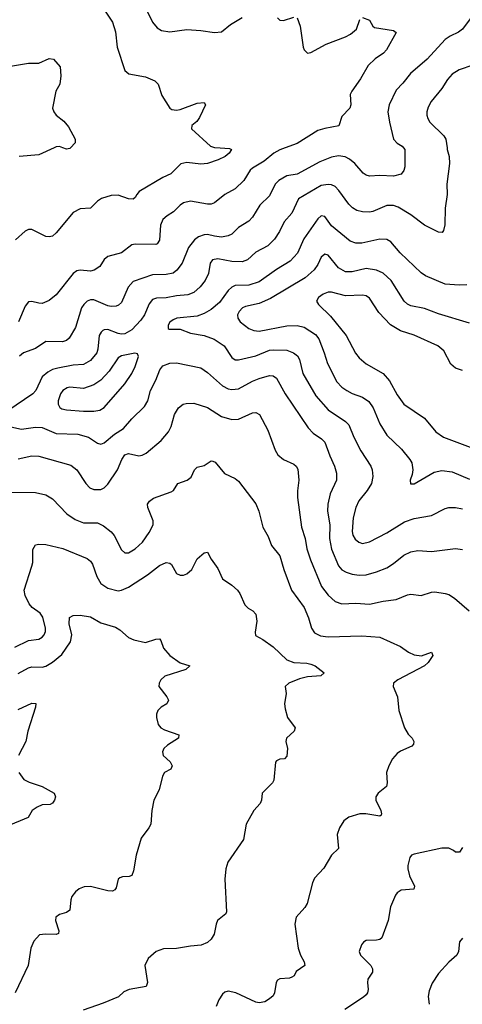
# Model space of a CAD drawing. Header units: inches. Extents: x 990586 to 1117858, y 769490 to 892071.
# Tile 243 of 248: x 1086219 to 1088789, y 855024 to 860745. Entities that reach past the tile are written whole.
import ezdxf

# ---------------------------------------------------------------- set-up
doc = ezdxf.new("R2010")
doc.units = ezdxf.units.IN
doc.header["$MEASUREMENT"] = 0
doc.layers.add('B0885', color=7, linetype='Continuous')
doc.layers.add('B0886', color=7, linetype='Continuous')

msp = doc.modelspace()

# ---------------------------------------------------------------- linework, layer by layer
at = {"layer": 'B0885', "color": 6}
for points, elevation in [([(1088700.5, 860000), (1088701.9, 859990), (1088712.3, 859950), (1088713.9, 859910), (1088699.8, 859790), (1088700.4, 859730), (1088689.1, 859650), (1088687.7, 859552.3), (1088680.4, 859519.6), (1088671.9, 859508.1), (1088650, 859511), (1088570, 859550.5), (1088490.1, 859610.1), (1088415.6, 859655.6), (1088390, 859665.2), (1088350, 859665.3), (1088270, 859630.3), (1088250, 859626.7), (1088210, 859628.2), (1088176.5, 859636.5), (1088151.5, 859651.5), (1088130, 859673.2), (1088072.7, 859752.7), (1088050, 859775.3), (1088030, 859784.5), (1088010, 859787.4), (1087970, 859780.5), (1087836.8, 859703.2), (1087799.2, 859620.8), (1087754.8, 859570), (1087726.5, 859513.5), (1087698.2, 859470), (1087659.8, 859430), (1087590, 859393.1), (1087542, 859350), (1087510, 859338.2), (1087450, 859339), (1087370, 859355.9), (1087338.9, 859350), (1087324.2, 859330), (1087315.2, 859270), (1087295.9, 859230), (1087267.4, 859192.6), (1087230, 859160.6), (1087194.5, 859145.5), (1087130, 859141), (1087070, 859128.8), (1087012.6, 859127.4), (1086990, 859118.6), (1086970, 859094.3), (1086942.9, 859030), (1086921.3, 858998.7), (1086870, 858943.4), (1086830, 858920.1), (1086810, 858917.8), (1086790, 858921.7), (1086730, 858944.7), (1086710, 858943.4), (1086701.6, 858938.4), (1086690.8, 858929.2), (1086681.1, 858910), (1086673, 858830), (1086666.5, 858810), (1086630, 858763.9), (1086590, 858742.3), (1086530, 858736.8), (1086439.4, 858720.6), (1086410, 858711.9), (1086382.6, 858697.4), (1086348.4, 858670), (1086313.3, 858590), (1086295.9, 858570), (1086150, 858471.3)], 4100), ([(1087382.5, 860000), (1087436.2, 859996.2), (1087448.9, 859990), (1087435.6, 859970), (1087411.7, 859950), (1087371.7, 859930), (1087310, 859909.3), (1087270, 859904.6), (1087190, 859915.3), (1087153.5, 859906.5), (1087096.3, 859850), (1087050, 859828.6), (1086913.3, 859746.7), (1086897.9, 859730), (1086889.1, 859710.9), (1086877.7, 859702.3), (1086850, 859703.9), (1086790, 859726.2), (1086750, 859723.2), (1086693.4, 859706.6), (1086670, 859690), (1086630, 859649.4), (1086570, 859645.6), (1086530, 859625.3), (1086430, 859505.5), (1086410, 859487.7), (1086390, 859482.4), (1086370, 859484.6), (1086290, 859526.1), (1086270, 859525.6), (1086250, 859516.1), (1086195, 859464.9)], 3800), ([(1087760.6, 860000), (1087730, 859988.4), (1087694.5, 859970), (1087637.7, 859922.3), (1087570, 859883.1), (1087557.4, 859870), (1087520.2, 859810), (1087470, 859762.4), (1087410, 859728.8), (1087350, 859680.9), (1087330, 859672.7), (1087310, 859672.7), (1087210, 859690.1), (1087170, 859680.2), (1087150, 859666.8), (1087111.1, 859628.9), (1087074.3, 859605.7), (1087050, 859583.8), (1087037.2, 859550), (1087030, 859463.9), (1087016.8, 859443.2), (1087010, 859439.4), (1086890, 859440.5), (1086870, 859436.4), (1086810.2, 859389.8), (1086730, 859368.3), (1086710, 859350.9), (1086683.8, 859310), (1086651.3, 859288.7), (1086630, 859284.3), (1086570, 859289), (1086550, 859285.2), (1086529.5, 859270.5), (1086430, 859145.2), (1086390, 859114.1), (1086350, 859096.2), (1086330, 859096.8), (1086290, 859107.6), (1086270, 859105), (1086250, 859079.5), (1086211.1, 858988.9)], 3900), ([(1086417.9, 860000), (1086330, 859959.7), (1086216.4, 859950)], 3700), ([(1088447.9, 860000), (1088455.3, 859990), (1088454.9, 859890), (1088450, 859869.1), (1088433.4, 859846.6), (1088390, 859836.4), (1088310, 859840.4), (1088250, 859835), (1088230, 859841.7), (1088213.5, 859853.5), (1088163.9, 859910), (1088134.5, 859934.5), (1088108, 859948), (1088070, 859954.2), (1088030, 859946.8), (1087960.6, 859919.4), (1087830, 859847.8), (1087770, 859837.8), (1087723.4, 859810), (1087701.7, 859790), (1087670, 859721.8), (1087612.6, 859667.4), (1087570, 859597.6), (1087550, 859573.3), (1087490, 859537.1), (1087450, 859497.7), (1087430, 859488.1), (1087390, 859482.1), (1087350, 859486.2), (1087310, 859496.9), (1087290, 859495.7), (1087257.6, 859482.4), (1087233.8, 859466.2), (1087199.2, 859420.8), (1087162.9, 859330), (1087130.8, 859289.2), (1087110, 859272.7), (1087070, 859263.7), (1086990, 859262.3), (1086877.2, 859222.8), (1086848.4, 859191.6), (1086810, 859101.4), (1086793.2, 859086.8), (1086778.9, 859081.1), (1086750, 859077.8), (1086730, 859081.3), (1086650, 859116.5), (1086630, 859117.3), (1086610, 859108.7), (1086590.5, 859090), (1086578.1, 859070), (1086543, 858957), (1086506.6, 858893.4), (1086490, 858880.7), (1086467.8, 858872.2), (1086370, 858874.7), (1086310, 858834.1), (1086240.8, 858810), (1086217.5, 858790)], 4000), ([(1086513.1, 860000), (1086510, 859996.8), (1086490, 859992), (1086469.3, 860000)], 3700), ([(1088815.3, 859204.7), (1088770, 859201.7), (1088690, 859207.5), (1088575.7, 859255.7), (1088550, 859273.4), (1088428.2, 859390), (1088373.5, 859453.5), (1088350, 859468.2), (1088310, 859470), (1088206.3, 859446.3), (1088170, 859446.7), (1088137.1, 859457.1), (1088030, 859546.5), (1087990, 859600.9), (1087970, 859604.7), (1087950, 859587.4), (1087868.8, 859471.2), (1087831.3, 859388.7), (1087790, 859341.9), (1087710, 859292.8), (1087610, 859220.8), (1087550, 859201.8), (1087470, 859199.9), (1087450, 859191.2), (1087429.3, 859170.7), (1087378.4, 859101.5), (1087330, 859061.4), (1087290, 859038.1), (1087250, 859022.2), (1087130.2, 859010), (1087110, 859001.1), (1087090, 858987.1), (1087080.6, 858970), (1087080.2, 858950), (1087086.1, 858946.1), (1087150, 858945.8), (1087210, 858924.2), (1087290, 858909.7), (1087348.8, 858888.8), (1087405.5, 858850), (1087450, 858781.5), (1087470, 858768.2), (1087490, 858767.9), (1087590, 858792.1), (1087670, 858824.2), (1087690, 858827.5), (1087770, 858823.9), (1087808.8, 858808.8), (1087831.8, 858791.8), (1087843, 858770), (1087863, 858690), (1087938.5, 858558.5), (1088010, 858478.4), (1088110.6, 858410.6), (1088129.6, 858390), (1088158.8, 858318.8), (1088199, 858239), (1088258, 858150), (1088266.1, 858130), (1088269.6, 858090), (1088260.8, 858050), (1088237.2, 858010), (1088188, 857950), (1088170, 857909.9), (1088154.8, 857850), (1088149.9, 857770.1), (1088152.6, 857750), (1088166.1, 857726.1), (1088188.2, 857708.2), (1088210, 857701.4), (1088250, 857710.5), (1088350, 857762.6), (1088452.4, 857827.6), (1088510, 857845.9), (1088610, 857863.8), (1088690, 857904.5), (1088710, 857910.3), (1088750, 857910.3), (1088790, 857902.6)], 4200), ([(1088830, 858982.2), (1088650, 859036.7), (1088570, 859067.6), (1088490, 859082.6), (1088470, 859091.8), (1088452, 859110), (1088376.7, 859230), (1088330, 859271.3), (1088290, 859289.7), (1088230, 859299.6), (1088150, 859280.6), (1088110, 859280.3), (1088070, 859302.4), (1088010, 859377.4), (1087990, 859382.6), (1087970, 859365), (1087950, 859322.2), (1087929.2, 859290.8), (1087875.9, 859244.1), (1087676, 859124), (1087610, 859095.5), (1087530, 859078.1), (1087511.9, 859070), (1087493.5, 859050), (1087484.4, 859030), (1087484.9, 859010), (1087498.2, 858990), (1087550, 858950.6), (1087578.3, 858938.3), (1087610, 858935.6), (1087770, 858965.3), (1087830, 858968.2), (1087870, 858957.7), (1087936.4, 858916.4), (1087955.4, 858890), (1087987.5, 858810), (1088006.5, 858746.5), (1088060.3, 858640.3), (1088089.6, 858610), (1088118.1, 858590), (1088150, 858573), (1088210, 858552.2), (1088245.4, 858525.4), (1088271.5, 858490), (1088310, 858396.5), (1088350, 858330.1), (1088435.9, 858250), (1088484.6, 858190), (1088495, 858170), (1088502.3, 858130), (1088498.3, 858101.6), (1088486.7, 858070), (1088487.9, 858047.9), (1088510, 858048.5), (1088624.8, 858115.2), (1088670, 858126.3), (1088730, 858118.1), (1088830, 858075.1)], 4300), ([(1088790, 858706.3), (1088750, 858719.9), (1088722.8, 858742.8), (1088680.7, 858820.7), (1088647.2, 858850), (1088510, 858911.9), (1088430, 858937.5), (1088372.6, 858972.6), (1088303.3, 859043.3), (1088250, 859126.4), (1088230, 859139.8), (1088210, 859143.3), (1088110, 859141), (1088030, 859161.4), (1088010, 859161.8), (1087980.3, 859150), (1087953.4, 859130), (1087941.5, 859110), (1087953.3, 859090), (1088023.1, 859023.1), (1088114.5, 858910), (1088168, 858808), (1088190, 858779.4), (1088230, 858745.6), (1088330, 858690), (1088365.7, 858645.7), (1088410, 858564.8), (1088450, 858510.1), (1088569.2, 858429.2), (1088634.7, 858350), (1088679.8, 858319.8), (1088850, 858254.5)], 4400), ([(1086150, 858382.5), (1086230, 858366.1), (1086310, 858376.5), (1086350, 858376.1), (1086430, 858339.9), (1086556.8, 858336.8), (1086618.2, 858318.2), (1086670, 858284.3), (1086690, 858278.8), (1086710, 858285.6), (1086770, 858336.7), (1086822.3, 858370), (1086870, 858424.7), (1086943.1, 858496.9), (1086962.5, 858530), (1086977.7, 858590), (1087010.1, 858650), (1087032, 858710), (1087050, 858733.1), (1087090, 858748.9), (1087130, 858751.7), (1087270, 858721.2), (1087310, 858694.3), (1087397.1, 858617.1), (1087430, 858599.3), (1087450, 858595.4), (1087490, 858600.4), (1087570, 858644.9), (1087610, 858660.7), (1087670, 858676.5), (1087690, 858674.9), (1087710, 858662.8), (1087759.8, 858570), (1087893.3, 858373.3), (1087922, 858342), (1087970.9, 858310), (1087990, 858290.1), (1088019.4, 858210), (1088047.4, 858150), (1088058.6, 858110), (1088058.1, 858070), (1088021.5, 857990), (1088007.1, 857930), (1088006.5, 857890), (1088020.2, 857810), (1088017.5, 857730), (1088029.1, 857669.1), (1088070, 857570.8), (1088090, 857547.8), (1088113.9, 857533.9), (1088150, 857522.3), (1088190, 857517.3), (1088230, 857520.1), (1088290, 857536.9), (1088350, 857560.1), (1088390, 857584.8), (1088450, 857633.6), (1088490, 857653.5), (1088530, 857660.8), (1088610, 857655.6), (1088750, 857672.3), (1088790, 857666.9)], 4100), ([(1086210, 858193.5), (1086290, 858209.8), (1086330, 858208), (1086515.9, 858155.9), (1086550, 858129.7), (1086602.2, 858050), (1086625, 858025), (1086650, 858014.1), (1086690, 858015.3), (1086710, 858024.2), (1086730, 858045.1), (1086786, 858130), (1086811.5, 858190), (1086830, 858217.1), (1086850, 858224.1), (1086910, 858210.2), (1086930, 858213.6), (1086953.5, 858226.5), (1087040.2, 858299.8), (1087082.4, 858350), (1087098.5, 858381.5), (1087117, 858450), (1087140.4, 858490), (1087168.2, 858510), (1087184.7, 858515.3), (1087230, 858515.7), (1087310, 858490.6), (1087390, 858440.1), (1087450, 858421.3), (1087490, 858424), (1087570, 858459.8), (1087590, 858462.4), (1087612, 858450), (1087659.1, 858359.1), (1087702.9, 858242.9), (1087717, 858217), (1087749.7, 858189.7), (1087810, 858162.1), (1087824, 858150), (1087832.9, 858132.9), (1087840.3, 858070), (1087831.9, 858008.1), (1087831.4, 857968.6), (1087855.6, 857795.6), (1087876.2, 857730), (1087886.6, 857670), (1087907.1, 857607.1), (1087971.1, 857451.1), (1088010, 857401.3), (1088050, 857363.7), (1088090, 857350), (1088170, 857354.6), (1088250, 857348.4), (1088330, 857365.5), (1088404.9, 857375.1), (1088470, 857403.7), (1088490, 857406.4), (1088550, 857398.7), (1088610, 857418.6), (1088630, 857419.7), (1088690, 857411.5), (1088710, 857404.9), (1088744.1, 857384.1), (1088828.1, 857310)], 4000), ([(1086150, 857998.9), (1086310, 857997.9), (1086370, 857984.1), (1086410, 857961.5), (1086492.7, 857872.7), (1086541, 857841), (1086590, 857820.6), (1086670, 857821.6), (1086704.7, 857804.7), (1086749, 857769), (1086768, 857748), (1086810, 857664), (1086830, 857647.5), (1086850, 857647.6), (1086890, 857671.1), (1086931, 857709), (1086970, 857764.8), (1086993.6, 857810), (1086993.6, 857833.6), (1086962.2, 857910), (1086961.7, 857930), (1086972.4, 857947.6), (1086994.8, 857965.2), (1087099.2, 858000.8), (1087111.1, 858008.9), (1087137.6, 858050), (1087190.8, 858070), (1087213.6, 858086.4), (1087234.3, 858130), (1087250, 858145.2), (1087290, 858155), (1087330, 858181.6), (1087339.8, 858179.8), (1087354, 858174), (1087408.7, 858108.7), (1087470, 858078.3), (1087490, 858063.7), (1087590, 857932.1), (1087607.2, 857890), (1087630, 857795.8), (1087661.7, 857741.7), (1087680.4, 857690), (1087730, 857628.9), (1087753.2, 857550), (1087796.5, 857430), (1087869.9, 857329.9), (1087895.9, 857270), (1087913.1, 857210), (1087930, 857181.8), (1087965.4, 857165.4), (1088010, 857158.7), (1088204.6, 857164.7), (1088310, 857157.9), (1088430, 857103.4), (1088475.8, 857070), (1088510, 857053.8), (1088551.3, 857048.7), (1088610.4, 857070.4), (1088618.4, 857050), (1088591.3, 857010), (1088570.3, 856990), (1088414.6, 856910), (1088389.5, 856890), (1088388.1, 856870), (1088412.2, 856810), (1088419.5, 856730), (1088453.8, 856630), (1088474.1, 856594.1), (1088498.4, 856570), (1088506.7, 856550), (1088505.5, 856534.5), (1088496.5, 856523.5), (1088430, 856494.5), (1088410, 856480.3), (1088382.8, 856450), (1088361.6, 856410), (1088348.6, 856370), (1088352, 856310), (1088348.1, 856290), (1088300.5, 856250), (1088287.5, 856230), (1088286.6, 856210), (1088315.8, 856150), (1088320.3, 856130), (1088317.2, 856122.8), (1088310, 856116.9), (1088228.8, 856131.2), (1088193.4, 856130), (1088130, 856111), (1088101.7, 856090), (1088076.3, 856050), (1088061.5, 856010), (1088070.8, 855929.2), (1088030, 855889.9), (1087984.3, 855815.7), (1087930, 855756.8), (1087919.1, 855730), (1087888.1, 855610), (1087874.6, 855585.4), (1087825, 855530), (1087816.2, 855490), (1087836, 855350), (1087849.2, 855309.2), (1087871.2, 855270), (1087874.5, 855250), (1087824.9, 855215.1), (1087812.5, 855190), (1087799.3, 855180.7), (1087784.7, 855175.3), (1087728.7, 855171.3), (1087715.9, 855164.1), (1087707.2, 855150), (1087698.1, 855090), (1087690, 855073.8), (1087670, 855055), (1087641.6, 855038.4), (1087610, 855032.6), (1087590, 855036.2), (1087472.8, 855090), (1087430, 855099.1), (1087410, 855094.1), (1087396.6, 855083.4), (1087375.1, 855050), (1087358.9, 855010)], 3900), ([(1086190, 857099.6), (1086270, 857136.7), (1086330, 857144.9), (1086350, 857157.2), (1086360.7, 857170), (1086367.9, 857190), (1086368.4, 857210), (1086353.2, 857273.2), (1086336.8, 857296.8), (1086291.4, 857330), (1086274.4, 857350), (1086250, 857399.6), (1086243.8, 857430), (1086290, 857570), (1086294.1, 857590), (1086294.4, 857665.6), (1086310, 857694), (1086330, 857697.6), (1086370, 857694.6), (1086470, 857672), (1086610, 857614.7), (1086630, 857598.6), (1086641.9, 857581.9), (1086666.3, 857510), (1086689.6, 857469.6), (1086730, 857442.3), (1086790, 857427.1), (1086810.6, 857429.4), (1086850, 857447.7), (1086960.7, 857519.3), (1087030, 857573.1), (1087070, 857591), (1087090, 857587.4), (1087099.6, 857579.6), (1087130, 857526.5), (1087150, 857517.4), (1087170, 857517.6), (1087190, 857524.6), (1087217.4, 857550), (1087250, 857611.2), (1087290, 857646.3), (1087310, 857651.4), (1087330.1, 857610), (1087370, 857555.3), (1087396.7, 857496.7), (1087450, 857459.2), (1087482.6, 857430), (1087497.1, 857410), (1087525.2, 857345.2), (1087545.8, 857325.8), (1087572.3, 857310), (1087589.1, 857290), (1087596.1, 857250), (1087585.2, 857185.2), (1087587.3, 857167.3), (1087630, 857143.3), (1087690, 857100.6), (1087770, 857024.9), (1087810.7, 857010.7), (1087885.5, 857005.5), (1087910, 856999.5), (1087934.9, 856990), (1087986.7, 856950), (1087967, 856933), (1087890, 856927), (1087844.3, 856915.7), (1087782, 856890), (1087759.4, 856870), (1087765.3, 856830), (1087756.6, 856770), (1087759.8, 856739.8), (1087774, 856690), (1087818.1, 856630), (1087813, 856610), (1087767.8, 856570), (1087764.2, 856550), (1087774.6, 856510), (1087770, 856466.3), (1087756.9, 856450), (1087730, 856447.8), (1087710, 856438.9), (1087703.5, 856430), (1087694.6, 856325.4), (1087686.5, 856310), (1087627.4, 856250), (1087622.8, 856210), (1087614.2, 856190), (1087579, 856150), (1087534.6, 856070), (1087518.5, 855981.5), (1087426.4, 855850), (1087415.7, 855810), (1087410.1, 855750.1), (1087419.1, 855560.9), (1087415.4, 855550), (1087368, 855510), (1087359.3, 855490), (1087348, 855432), (1087330, 855401.8), (1087310, 855383.7), (1087271.8, 855368.2), (1087210, 855362.3), (1087130, 855347.7), (1087054.1, 855345.9), (1087012, 855330), (1086965.3, 855290), (1086944.8, 855250), (1086960.3, 855150), (1086953.1, 855126.9), (1086854, 855110), (1086823.6, 855096.4), (1086792.2, 855067.8), (1086703.2, 855030), (1086587.5, 854990)], 3800), ([(1086210, 856946), (1086270, 856978.9), (1086290, 856985.3), (1086350, 856982.8), (1086370, 856988.6), (1086410, 857011.2), (1086462.8, 857057.2), (1086512.8, 857130), (1086521.5, 857170), (1086506.4, 857233.6), (1086508.1, 857271.9), (1086530, 857283.4), (1086570, 857285.6), (1086630, 857274.3), (1086690, 857241.1), (1086775.7, 857215.7), (1086800.3, 857200.3), (1086850, 857154.4), (1086880.8, 857140.8), (1086950, 857126.7), (1087010, 857146.2), (1087030, 857147.6), (1087037.9, 857137.9), (1087053.8, 857093.8), (1087090.1, 857050), (1087150, 857008.3), (1087206, 856990), (1087184.3, 856970), (1087062.3, 856930), (1087038.5, 856910), (1087028.5, 856890), (1087026.5, 856870), (1087073.7, 856810), (1087081.8, 856790), (1087073.8, 856770), (1087039.2, 856750), (1087020.1, 856730), (1087013.5, 856710), (1087013.6, 856690), (1087023.2, 856650), (1087038.9, 856630), (1087058.8, 856618.8), (1087143.2, 856590), (1087141.6, 856570), (1087076.9, 856530), (1087056.6, 856510), (1087048.1, 856490), (1087051.6, 856470), (1087091.7, 856431.7), (1087103.4, 856410), (1087095.6, 856390), (1087059.8, 856370), (1087047.9, 856350), (1087028.1, 856270), (1086998, 856210), (1086986.2, 856150), (1086979.6, 856070), (1086969.5, 856050), (1086924.1, 855990), (1086895.5, 855890), (1086879.8, 855800.2), (1086870, 855772.7), (1086854.5, 855765.5), (1086814.8, 855765.2), (1086800.9, 855759.1), (1086790.1, 855749.9), (1086779.6, 855700.4), (1086771.8, 855688.2), (1086758.2, 855681.8), (1086730, 855683.3), (1086630, 855708), (1086592.9, 855707.1), (1086564.4, 855695.6), (1086542.7, 855677.3), (1086521.9, 855650), (1086515.8, 855630), (1086510, 855569.8), (1086490, 855556.8), (1086450, 855546.1), (1086428.8, 855530), (1086425.6, 855510), (1086446.6, 855450), (1086444.3, 855435.7), (1086430.4, 855429.6), (1086368.1, 855431.9), (1086333.5, 855426.5), (1086300.8, 855390), (1086282.9, 855350), (1086268.5, 855250), (1086193.1, 855090)], 3700), ([(1086210, 856736.6), (1086290, 856772.6), (1086311.9, 856771.9), (1086309.6, 856750), (1086265.9, 856610), (1086255.2, 856550), (1086211, 856470)], 3600), ([(1086213.8, 856370), (1086243.2, 856330), (1086273.5, 856313.5), (1086349, 856290), (1086419, 856250), (1086427.5, 856230), (1086420.1, 856210), (1086410, 856193), (1086396, 856184), (1086350, 856181.9), (1086319.5, 856170), (1086290.8, 856150), (1086268.3, 856110), (1086142.1, 856057.8)], 3600), ([(1088790, 855934.5), (1088772.9, 855907.1), (1088750, 855908.1), (1088738.3, 855918.3), (1088710, 855930.1), (1088670, 855931.7), (1088510, 855896.5), (1088493.7, 855890), (1088483.6, 855876.5), (1088472.2, 855830), (1088472.3, 855810), (1088483, 855770), (1088511.4, 855710), (1088507.5, 855692.5), (1088433, 855687), (1088410, 855670.5), (1088401.7, 855658.3), (1088372.4, 855590), (1088358.8, 855510), (1088321.1, 855410), (1088310, 855401.2), (1088290, 855396.6), (1088230, 855393.9), (1088215, 855385), (1088202.9, 855370), (1088190.6, 855330), (1088198.5, 855310), (1088256.9, 855250), (1088267.6, 855230), (1088268.1, 855210), (1088240.6, 855170), (1088237.4, 855150), (1088242.6, 855110), (1088238.2, 855090), (1088230, 855079.4), (1088215.2, 855064.8), (1088106.1, 854993.9)], 4000), ([(1088790, 855408.6), (1088773.4, 855386.6), (1088766.1, 855330), (1088756.8, 855310), (1088710.8, 855269.2), (1088650, 855202.7), (1088613.5, 855146.5), (1088597.3, 855102.7), (1088591.1, 855068.9), (1088596.3, 855023.7)], 4100)]:
    msp.add_lwpolyline(points, dxfattribs=dict(at, elevation=elevation))
at = {"layer": 'B0885', "color": 6, "elevation": 4200}
msp.add_lwpolyline([(1086886.6, 858806.6), (1086830, 858796), (1086809.2, 858790.8), (1086790, 858779.4), (1086737.4, 858702.6), (1086688.9, 858651.1), (1086650, 858623), (1086590, 858602.2), (1086510, 858609.1), (1086494.5, 858605.5), (1086470, 858590.2), (1086456.1, 858570), (1086442.4, 858530), (1086442, 858510), (1086451.4, 858491.4), (1086463.7, 858483.7), (1086490, 858477.6), (1086590, 858469.4), (1086650, 858469.6), (1086684.3, 858475.7), (1086709, 858491), (1086830, 858628.2), (1086870.2, 858689.8), (1086889.8, 858730), (1086908.3, 858788.3), (1086902.6, 858802.6)], close=True, dxfattribs=at)
at = {"layer": 'B0886', "color": 6}
for points, elevation in [([(1086931.5, 860851.5), (1086990, 860731.4), (1087017.9, 860697.9), (1087041.4, 860681.4), (1087090, 860674.4), (1087190, 860688.6), (1087270, 860682.7), (1087350, 860670.3), (1087390, 860674.6), (1087442.5, 860717.5), (1087510, 860757.7)], 3900), ([(1086706.8, 860806.8), (1086756.6, 860730), (1086774.9, 860674.9), (1086784.8, 860584.8), (1086830.1, 860450.1), (1086851.7, 860430), (1086950, 860412.7), (1087002.5, 860390), (1087022.3, 860370), (1087044.6, 860304.6), (1087090, 860230.3), (1087102.8, 860222.8), (1087130, 860218.8), (1087150, 860222.7), (1087250, 860260.5), (1087290, 860264.5), (1087297.6, 860250), (1087263, 860176.9), (1087247.4, 860152.6), (1087218.4, 860130), (1087216.1, 860110), (1087326, 860010), (1087350, 860002.3), (1087382.5, 860000)], 3800), ([(1087715.5, 860755.5), (1087730, 860741.3), (1087750, 860740.2), (1087810, 860758.6)], 3900), ([(1088210, 860757.6), (1088250, 860741.3), (1088270, 860706.4), (1088279.9, 860699.9), (1088390, 860682.3), (1088404.2, 860670), (1088348.5, 860570), (1088332.1, 860550), (1088283.3, 860516.7), (1088242.1, 860477.9), (1088198, 860402), (1088148, 860330), (1088138.3, 860310), (1088141.9, 860250), (1088135.8, 860230), (1088090, 860182.2), (1088071, 860129), (1087990, 860113.5), (1087950, 860100.5), (1087830, 860026.3), (1087760.6, 860000)], 3900), ([(1087830, 860754.7), (1087846.8, 860706.8), (1087864.6, 860584.6), (1087870, 860568.9), (1087890, 860551.3), (1087910, 860555), (1087998.2, 860601.8), (1088110, 860644.4), (1088140, 860660), (1088174.3, 860690), (1088194.7, 860745.3)], 3900), ([(1088870, 860797), (1088790, 860689.2), (1088767, 860673), (1088718.9, 860650), (1088690, 860629), (1088585.2, 860514.8), (1088487.1, 860432.9), (1088443.7, 860376.3), (1088405, 860335), (1088364.4, 860250), (1088357.3, 860210), (1088366.1, 860150), (1088389.9, 860050), (1088410, 860028.3), (1088440.5, 860010), (1088447.9, 860000)], 4000), ([(1086164.7, 860475.3), (1086270, 860492.5), (1086330, 860491.9), (1086390, 860518.7), (1086415.8, 860515.7), (1086453.6, 860470), (1086458.3, 860418.3), (1086452.1, 860370), (1086429.3, 860330), (1086410.1, 860230), (1086416.1, 860210), (1086431.4, 860190), (1086474.6, 860154.6), (1086502.1, 860122.1), (1086540.4, 860050), (1086541.5, 860030), (1086513.1, 860000)], 3700), ([(1088850, 860480.6), (1088770, 860454.2), (1088730, 860428), (1088702.5, 860397.5), (1088670, 860345.3), (1088607.3, 860270), (1088590, 860237.3), (1088582.4, 860210), (1088582.2, 860190), (1088588.2, 860170), (1088601.2, 860150), (1088681, 860070), (1088693.9, 860050), (1088700.5, 860000)], 4100), ([(1086469.3, 860000), (1086450, 860007.5), (1086430, 860005.6), (1086417.9, 860000)], 3700)]:
    msp.add_lwpolyline(points, dxfattribs=dict(at, elevation=elevation))

doc.saveas('drawing.dxf')
